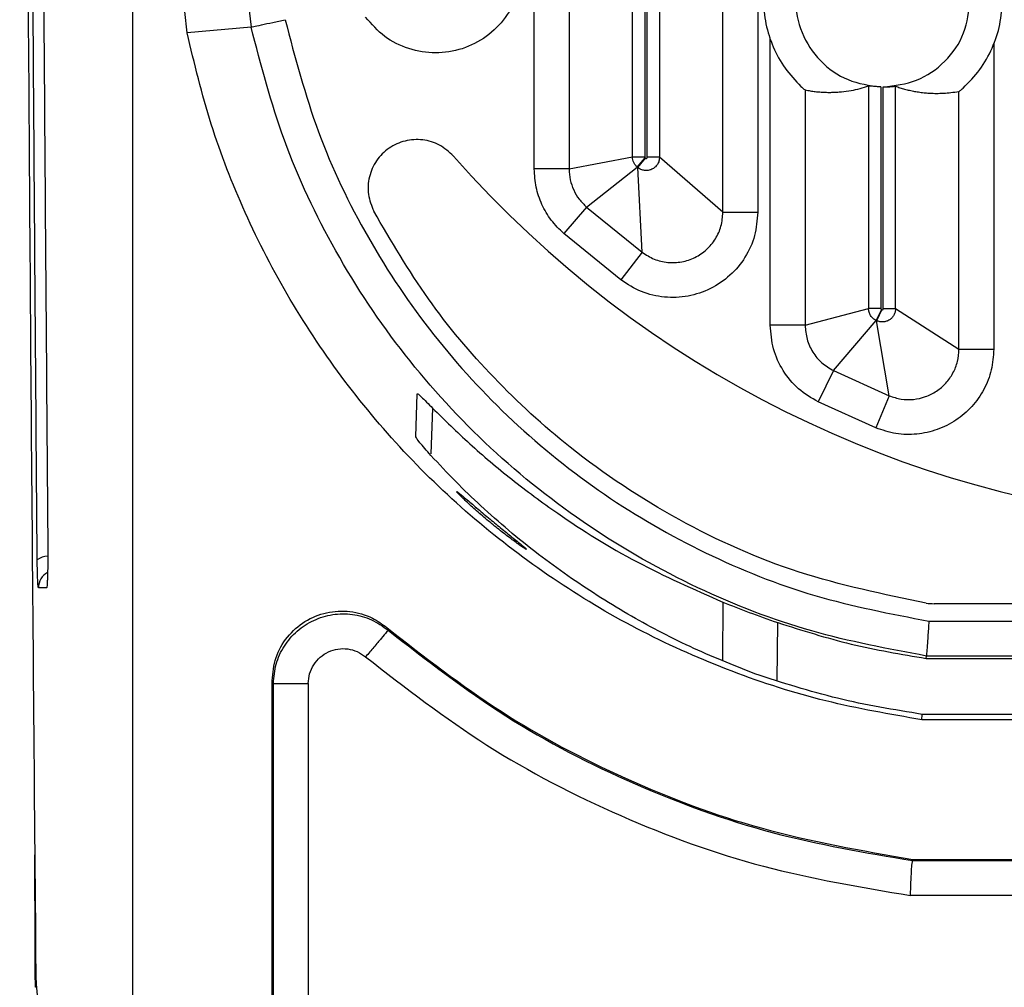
# Model space of a CAD drawing. Header units: millimetres. Extents: x -0.57 to 0.95, y -0.4 to 0.71.
# Tile 45 of 256: x -0.5748 to -0.5184, y -0.0233 to 0.0321. Entities that reach past the tile are written whole.
import ezdxf

# ---------------------------------------------------------------- set-up
doc = ezdxf.new("R2010")
doc.units = ezdxf.units.MM
doc.layers.add('FORMAT', color=7, linetype='Continuous')

msp = doc.modelspace()

# ---------------------------------------------------------------- linework, layer by layer
at = {"layer": 'FORMAT', "color": 7, "linetype": 'Continuous', "lineweight": 25}
for p, q in [((-0.568312, 0.214248), (-0.568312, -0.027211)), ((-0.545292, 0.023562), (-0.545292, 0.116178)), ((-0.532482, 0.115727), (-0.532482, 0.02108)), ((-0.543293, 0.113115), (-0.543293, 0.023562)), ((-0.53966, 0.024255), (-0.53966, 0.113327)), ((-0.538961, 0.113269), (-0.538961, 0.024255)), ((-0.538813, 0.024233), (-0.538813, 0.113267)), ((-0.538113, 0.113304), (-0.538113, 0.024233)), ((-0.534481, 0.02108), (-0.534481, 0.112989)), ((-0.561656, 0.032968), (-0.561519, 0.031697)), ((-0.565187, 0.031367), (-0.565312, 0.032585)), ((-0.561519, 0.031697), (-0.565187, 0.031367)), ((-0.531767, 0.014605), (-0.531767, 0.031101)), ((-0.518957, 0.0308), (-0.518957, 0.013231)), ((-0.526135, 0.028323), (-0.526135, 0.015567)), ((-0.525436, 0.028268), (-0.525436, 0.015567)), ((-0.525288, 0.015556), (-0.525288, 0.028267)), ((-0.524588, 0.015556), (-0.524588, 0.028307)), ((-0.529768, 0.028094), (-0.529768, 0.014605)), ((-0.520956, 0.013231), (-0.520956, 0.028009)), ((-0.543293, 0.023562), (-0.53966, 0.024255)), ((-0.53966, 0.024255), (-0.538961, 0.024255)), ((-0.53939, 0.023672), (-0.538938, 0.024207)), ((-0.539365, 0.023651), (-0.538914, 0.024186)), ((-0.538938, 0.024207), (-0.538914, 0.024186)), ((-0.538113, 0.024233), (-0.538813, 0.024233)), ((-0.534481, 0.02108), (-0.538113, 0.024233)), ((-0.543293, 0.023562), (-0.545292, 0.023562)), ((-0.542293, 0.021376), (-0.53939, 0.023672)), ((-0.539365, 0.023651), (-0.53939, 0.023672)), ((-0.539113, 0.01879), (-0.539365, 0.023651)), ((-0.542293, 0.021376), (-0.5436, 0.019864)), ((-0.542293, 0.021376), (-0.539113, 0.01879)), ((-0.534481, 0.02108), (-0.532482, 0.02108)), ((-0.540327, 0.017202), (-0.5436, 0.019864)), ((-0.539113, 0.01879), (-0.540327, 0.017202)), ((-0.529768, 0.014605), (-0.526135, 0.015567)), ((-0.525436, 0.015567), (-0.526135, 0.015567)), ((-0.525399, 0.015509), (-0.525695, 0.014875)), ((-0.525377, 0.015499), (-0.525672, 0.014865)), ((-0.525399, 0.015509), (-0.525377, 0.015499)), ((-0.525288, 0.015556), (-0.524588, 0.015556)), ((-0.524588, 0.015556), (-0.520956, 0.013231)), ((-0.528142, 0.012007), (-0.525695, 0.014875)), ((-0.525672, 0.014865), (-0.525695, 0.014875)), ((-0.524953, 0.010568), (-0.525672, 0.014865)), ((-0.529768, 0.014605), (-0.531767, 0.014605)), ((-0.520956, 0.013231), (-0.518957, 0.013231)), ((-0.528142, 0.012007), (-0.529015, 0.010209)), ((-0.528142, 0.012007), (-0.524953, 0.010568)), ((-0.55208, 0.008213), (-0.551994, 0.010679)), ((-0.525723, 0.008723), (-0.529015, 0.010209)), ((-0.524953, 0.010568), (-0.525723, 0.008723)), ((-0.551116, 0.009851), (-0.551209, 0.007226)), ((-0.573235, -0.00044), (-0.573702, -0.00044)), ((-0.534482, -0.001266), (-0.534511, -0.004594)), ((-0.49952, -0.001356), (-0.522375, -0.001356)), ((-0.55373, -0.002727), (-0.553665, -0.002876)), ((-0.531368, -0.005755), (-0.531335, -0.002441)), ((-0.522674, -0.002356), (-0.499478, -0.002356)), ((-0.522828, -0.004491), (-0.522818, -0.004355)), ((-0.522828, -0.004491), (-0.499456, -0.004491)), ((-0.499457, -0.004355), (-0.522818, -0.004355)), ((-0.560312, -0.005777), (-0.56024, -0.005932)), ((-0.560312, -0.02653), (-0.560312, -0.005777)), ((-0.56024, -0.026524), (-0.56024, -0.005932)), ((-0.56024, -0.005932), (-0.558241, -0.005932)), ((-0.558241, -0.005932), (-0.558241, -0.026354)), ((-0.523075, -0.008011), (-0.523053, -0.0077)), ((-0.499423, -0.0077), (-0.523053, -0.0077)), ((-0.49942, -0.008011), (-0.523075, -0.008011)), ((-0.523605, -0.016011), (-0.523609, -0.016083)), ((-0.523609, -0.016083), (-0.499339, -0.016083)), ((-0.523605, -0.016011), (-0.49934, -0.016011)), ((-0.49932, -0.018082), (-0.523736, -0.018082)), ((-0.573814, -0.023345), (-0.573879, -0.023345)), ((-0.573831, -0.023169), (-0.57228, -0.03934))]:
    msp.add_line(p, q, dxfattribs=at)
for centre, radius, start, end in [((-0.502971, 0.065675), 0.0625798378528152, 221.385503, 308.355381), ((-0.573166, 0.000365), 0.0009957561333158, 90.176368, 127.442601), ((-0.572707, -0.00044), 0.0009950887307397, 118.820784, 180.007774), ((-0.522375, 0.001644), 0.003, 261.239416, 270)]:
    msp.add_arc(centre, radius, start, end, dxfattribs=at)
for points, knots in [([(-0.5747667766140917, 0.2011933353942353), (-0.5747717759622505, 0.1904474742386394), (-0.5747817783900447, 0.1689477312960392), (-0.5747391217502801, 0.1366874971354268), (-0.5746541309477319, 0.1044742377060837), (-0.5745229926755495, 0.0723665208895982), (-0.574346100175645, 0.0404613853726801), (-0.5741276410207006, 0.0087905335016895), (-0.5739446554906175, -0.0120621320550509), (-0.5738531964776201, -0.0224846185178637)], [0, 0, 0, 0, 0.1426739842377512, 0.2854544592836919, 0.4284718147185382, 0.5715262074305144, 0.714544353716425, 0.8573248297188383, 1, 1, 1, 1]), ([(-0.5734450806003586, 0.0400029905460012), (-0.5734025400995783, 0.0336614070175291), (-0.5733174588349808, 0.0209782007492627), (-0.5732158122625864, 0.0083955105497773), (-0.5731649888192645, 0.002104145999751)], [0, 0, 0, 0, 0.4999984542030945, 1, 1, 1, 1]), ([(-0.5737718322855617, 0.0011557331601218), (-0.5738220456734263, 0.0074812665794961), (-0.5739224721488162, 0.0201322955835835), (-0.574006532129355, 0.0328809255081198), (-0.574048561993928, 0.0392552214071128)], [0, 0, 0, 0, 0.5000014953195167, 0.9999999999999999, 0.9999999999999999, 0.9999999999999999, 0.9999999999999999]), ([(-0.5460068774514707, 0.0351578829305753), (-0.5460542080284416, 0.0346406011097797), (-0.5461488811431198, 0.0336059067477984), (-0.5468904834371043, 0.0322057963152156), (-0.5479949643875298, 0.0310945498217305), (-0.549397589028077, 0.0303816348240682), (-0.5509517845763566, 0.0301351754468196), (-0.5524988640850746, 0.0303864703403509), (-0.5539236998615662, 0.0310860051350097), (-0.5546085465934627, 0.0318709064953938), (-0.5549515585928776, 0.0322640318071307)], [0, 0, 0, 0, 0.1248730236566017, 0.2497776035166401, 0.3747079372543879, 0.499658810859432, 0.6246253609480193, 0.7496027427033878, 0.874586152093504, 1, 1, 1, 1]), ([(-0.56151946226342, 0.0316970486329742), (-0.5614850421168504, 0.0317045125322), (-0.5614134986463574, 0.0317200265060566), (-0.5609567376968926, 0.0318190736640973), (-0.5603073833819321, 0.0319598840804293), (-0.5598068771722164, 0.0320684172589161), (-0.559566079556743, 0.0321206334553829)], [0, 0, 0, 0, 0.2405540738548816, 0.4999999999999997, 0.7594459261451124, 1, 1, 1, 1]), ([(-0.522818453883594, -0.0043545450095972), (-0.5250271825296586, -0.0039416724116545), (-0.5295239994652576, -0.0031010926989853), (-0.5360347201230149, -0.0005651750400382), (-0.5422531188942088, 0.0029423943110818), (-0.5479186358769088, 0.0074463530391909), (-0.5528241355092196, 0.0127748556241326), (-0.5567792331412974, 0.0187362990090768), (-0.559785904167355, 0.0250696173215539), (-0.5609482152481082, 0.0295131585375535), (-0.5615194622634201, 0.0316970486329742)], [0, 0, 0, 0, 0.1196641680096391, 0.2436278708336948, 0.3706626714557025, 0.4993358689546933, 0.6280996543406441, 0.7553997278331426, 0.8797850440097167, 0.9999999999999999, 0.9999999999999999, 0.9999999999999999, 0.9999999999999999]), ([(-0.559566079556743, 0.0321206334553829), (-0.558995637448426, 0.0299529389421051), (-0.5578562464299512, 0.0256232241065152), (-0.5549268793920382, 0.0195420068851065), (-0.5511871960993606, 0.0139554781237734), (-0.5466202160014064, 0.0089948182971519), (-0.541373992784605, 0.0047821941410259), (-0.5355353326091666, 0.0014213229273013), (-0.5292761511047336, -0.0010888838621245), (-0.5248709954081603, -0.0019341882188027), (-0.5226740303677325, -0.0023557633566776)], [0, 0, 0, 0, 0.1250590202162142, 0.2497906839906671, 0.3751602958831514, 0.4997150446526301, 0.6252111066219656, 0.7497374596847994, 0.875187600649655, 1, 1, 1, 1]), ([(-0.5230747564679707, -0.0080107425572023), (-0.5249207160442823, -0.0076926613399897), (-0.5286185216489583, -0.0070554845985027), (-0.5339827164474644, -0.0053225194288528), (-0.5391328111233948, -0.0030505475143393), (-0.543984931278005, -0.0001897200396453), (-0.5484899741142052, 0.003187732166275), (-0.552593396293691, 0.0070452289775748), (-0.5562255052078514, 0.0113486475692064), (-0.5593611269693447, 0.0160268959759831), (-0.5619162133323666, 0.0209698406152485), (-0.5639181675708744, 0.0260930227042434), (-0.5647640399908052, 0.0296090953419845), (-0.5651869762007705, 0.031367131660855)], [0, 0, 0, 0, 0.0914045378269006, 0.18310054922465, 0.2745050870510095, 0.3659096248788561, 0.4576056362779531, 0.5490101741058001, 0.6404147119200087, 0.7321107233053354, 0.823515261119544, 0.9117576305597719, 1, 1, 1, 1]), ([(-0.530008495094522, 0.0282899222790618), (-0.5299439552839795, 0.0282339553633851), (-0.5298152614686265, 0.0281223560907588), (-0.5297837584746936, 0.0281033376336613), (-0.529768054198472, 0.0280938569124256)], [0, 0, 0, 0, 0.5014989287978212, 1, 1, 1, 1]), ([(-0.529768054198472, 0.0280938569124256), (-0.5296693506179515, 0.0280752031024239), (-0.5294761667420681, 0.0280386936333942), (-0.5291925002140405, 0.028000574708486), (-0.5289216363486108, 0.0279742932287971), (-0.5286636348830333, 0.0279593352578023), (-0.5284184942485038, 0.0279539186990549), (-0.5281861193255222, 0.0279566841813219), (-0.527945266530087, 0.0279672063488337), (-0.5275953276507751, 0.0279943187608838), (-0.5271456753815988, 0.028056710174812), (-0.5266271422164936, 0.0281675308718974), (-0.5262948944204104, 0.0282725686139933), (-0.5261354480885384, 0.0283229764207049)], [0, 0, 0, 0, 0.0814809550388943, 0.1594755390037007, 0.2339839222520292, 0.3050062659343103, 0.3725427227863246, 0.4365934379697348, 0.4971585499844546, 0.5716353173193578, 0.7254595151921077, 0.868247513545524, 1, 1, 1, 1]), ([(-0.5254358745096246, 0.0282681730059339), (-0.5255085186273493, 0.0282711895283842), (-0.5256304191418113, 0.0282762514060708), (-0.5257947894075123, 0.0282883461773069), (-0.5259228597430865, 0.0283002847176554), (-0.5260227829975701, 0.0283113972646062), (-0.526108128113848, 0.0283212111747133), (-0.5261249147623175, 0.0283222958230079), (-0.526135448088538, 0.0283229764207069)], [0, 0, 0, 0, 0.202248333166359, 0.339382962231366, 0.5002821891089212, 0.645857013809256, 0.7777815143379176, 1, 1, 1, 1]), ([(-0.5252878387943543, 0.0282666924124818), (-0.5251981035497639, 0.0282684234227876), (-0.5250186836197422, 0.0282718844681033), (-0.5247909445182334, 0.028289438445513), (-0.5246287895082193, 0.0283059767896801), (-0.524601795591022, 0.0283068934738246), (-0.5245882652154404, 0.0283073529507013)], [0, 0, 0, 0, 0.2500226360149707, 0.4999044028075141, 0.7493331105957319, 1, 1, 1, 1]), ([(-0.5245882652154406, 0.0283073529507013), (-0.5245031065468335, 0.0282778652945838), (-0.5243288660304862, 0.0282175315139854), (-0.5240617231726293, 0.02813995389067), (-0.5237827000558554, 0.0280702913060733), (-0.5234917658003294, 0.028010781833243), (-0.5231889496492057, 0.0279622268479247), (-0.5228932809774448, 0.0279280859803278), (-0.5225757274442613, 0.0279044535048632), (-0.5222304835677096, 0.0278939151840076), (-0.5218320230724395, 0.0279037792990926), (-0.5214035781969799, 0.0279375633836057), (-0.5211082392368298, 0.0279849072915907), (-0.5209556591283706, 0.0280093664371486)], [0, 0, 0, 0, 0.0703525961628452, 0.1439462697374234, 0.2207811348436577, 0.3008573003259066, 0.3841748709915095, 0.4707339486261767, 0.5448925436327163, 0.6465111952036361, 0.7562349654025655, 0.8740643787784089, 1, 1, 1, 1]), ([(-0.5209556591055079, 0.0280093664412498), (-0.520939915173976, 0.0280184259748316), (-0.5209084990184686, 0.0280365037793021), (-0.5207795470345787, 0.028143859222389), (-0.5207152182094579, 0.0281974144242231)], [0, 0, 0, 0, 0.5011412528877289, 1, 1, 1, 1]), ([(-0.5499235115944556, 0.0243016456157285), (-0.5501751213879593, 0.0245325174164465), (-0.5506775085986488, 0.024993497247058), (-0.5516795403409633, 0.0252868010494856), (-0.5527050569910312, 0.0252274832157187), (-0.5536460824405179, 0.0248019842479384), (-0.5543754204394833, 0.0240699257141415), (-0.5547911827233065, 0.0231294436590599), (-0.5548676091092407, 0.0220882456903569), (-0.5546125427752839, 0.0214566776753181), (-0.554484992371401, 0.0211408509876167)], [0, 0, 0, 0, 0.125361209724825, 0.2503076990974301, 0.3750815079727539, 0.4999801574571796, 0.6249472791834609, 0.7499353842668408, 0.8749507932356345, 1, 1, 1, 1]), ([(-0.5393897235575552, 0.0236721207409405), (-0.5394298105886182, 0.0237106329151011), (-0.5395097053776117, 0.0237873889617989), (-0.5395936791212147, 0.023931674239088), (-0.5396497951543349, 0.0240889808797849), (-0.5396568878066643, 0.0241996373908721), (-0.5396604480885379, 0.0242551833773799)], [0, 0, 0, 0, 0.2507707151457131, 0.4997943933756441, 0.7489129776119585, 1, 1, 1, 1]), ([(-0.5381132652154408, 0.0242327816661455), (-0.5381194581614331, 0.0241595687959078), (-0.53813175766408, 0.0240141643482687), (-0.5382273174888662, 0.0238150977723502), (-0.5383688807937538, 0.0236516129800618), (-0.5385500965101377, 0.0235341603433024), (-0.5387567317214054, 0.0234719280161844), (-0.5389730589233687, 0.0234689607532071), (-0.5391862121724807, 0.0235250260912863), (-0.5393051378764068, 0.0236089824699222), (-0.5393649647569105, 0.0236512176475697)], [0, 0, 0, 0, 0.1271746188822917, 0.2525751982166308, 0.3770101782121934, 0.5001415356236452, 0.6236601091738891, 0.7479456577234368, 0.873201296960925, 1, 1, 1, 1]), ([(-0.5389608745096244, 0.0242551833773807), (-0.5389606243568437, 0.0242504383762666), (-0.538960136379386, 0.0242411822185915), (-0.5389556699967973, 0.0242280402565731), (-0.5389485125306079, 0.0242161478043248), (-0.5389417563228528, 0.0242098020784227), (-0.5389382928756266, 0.0242065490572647)], [0, 0, 0, 0, 0.256315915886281, 0.4999999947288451, 0.7436840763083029, 1, 1, 1, 1]), ([(-0.5389138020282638, 0.0241858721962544), (-0.5389088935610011, 0.0241823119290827), (-0.5388994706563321, 0.0241754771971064), (-0.5388826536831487, 0.0241706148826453), (-0.5388652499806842, 0.0241711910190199), (-0.5388485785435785, 0.0241765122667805), (-0.5388334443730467, 0.0241859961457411), (-0.5388221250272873, 0.0241992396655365), (-0.5388142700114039, 0.0242152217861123), (-0.538813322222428, 0.0242268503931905), (-0.5388128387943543, 0.0242327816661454)], [0, 0, 0, 0, 0.1300845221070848, 0.2497264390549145, 0.3697680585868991, 0.5009526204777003, 0.6230785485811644, 0.7502311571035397, 0.8726032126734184, 1, 1, 1, 1]), ([(-0.5436002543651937, 0.0198635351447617), (-0.5438510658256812, 0.0201089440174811), (-0.5443519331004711, 0.0205990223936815), (-0.5448788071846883, 0.0215152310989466), (-0.545227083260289, 0.0225126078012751), (-0.5452702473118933, 0.023211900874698), (-0.5452918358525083, 0.0235616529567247)], [0, 0, 0, 0, 0.2503973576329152, 0.5000403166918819, 0.7499446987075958, 1, 1, 1, 1]), ([(-0.5432930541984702, 0.0235616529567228), (-0.5432803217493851, 0.0233549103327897), (-0.543254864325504, 0.0229415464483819), (-0.5430490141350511, 0.0223519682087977), (-0.5427375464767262, 0.0218103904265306), (-0.5424414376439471, 0.021520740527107), (-0.5422931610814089, 0.0213756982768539)], [0, 0, 0, 0, 0.250053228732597, 0.4999596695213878, 0.749604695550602, 1, 1, 1, 1]), ([(-0.5228317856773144, -0.0013207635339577), (-0.5252854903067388, -0.0008154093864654), (-0.5301962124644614, 0.0001959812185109), (-0.5370898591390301, 0.0032924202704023), (-0.5429325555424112, 0.0071482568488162), (-0.5476786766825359, 0.0115101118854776), (-0.5515020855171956, 0.0160380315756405), (-0.5534892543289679, 0.0194374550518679), (-0.554484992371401, 0.0211408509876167)], [0, 0, 0, 0, 0.1864810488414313, 0.3732138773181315, 0.5597761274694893, 0.7066120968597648, 0.852988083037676, 1, 1, 1, 1]), ([(-0.5324818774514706, 0.0210802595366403), (-0.5325182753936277, 0.0206288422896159), (-0.5325911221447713, 0.019725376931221), (-0.5331662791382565, 0.0184733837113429), (-0.5340371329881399, 0.0174205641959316), (-0.5351700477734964, 0.0166492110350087), (-0.5364693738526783, 0.0162166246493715), (-0.5378326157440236, 0.0161622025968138), (-0.5391786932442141, 0.016463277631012), (-0.5399433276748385, 0.0169550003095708), (-0.5403267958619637, 0.0172016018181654)], [0, 0, 0, 0, 0.1247957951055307, 0.249765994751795, 0.3748141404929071, 0.4998463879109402, 0.6247681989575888, 0.7495134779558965, 0.8743796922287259, 1, 1, 1, 1]), ([(-0.5391132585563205, 0.0187898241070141), (-0.538886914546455, 0.0186440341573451), (-0.5384355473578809, 0.0183533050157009), (-0.5376405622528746, 0.0181749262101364), (-0.5368351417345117, 0.0182067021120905), (-0.5360673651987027, 0.0184621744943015), (-0.5353980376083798, 0.0189180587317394), (-0.5348838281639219, 0.0195403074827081), (-0.5345445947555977, 0.0202800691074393), (-0.5345019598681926, 0.0208136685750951), (-0.5344806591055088, 0.0210802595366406)], [0, 0, 0, 0, 0.1255937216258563, 0.250454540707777, 0.375211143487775, 0.500153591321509, 0.6252064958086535, 0.7502659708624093, 0.8752306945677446, 1, 1, 1, 1]), ([(-0.5256945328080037, 0.0148752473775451), (-0.5257576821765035, 0.0149113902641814), (-0.5258835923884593, 0.0149834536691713), (-0.5260237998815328, 0.0151523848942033), (-0.5261172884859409, 0.0153506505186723), (-0.5261293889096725, 0.0154948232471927), (-0.5261354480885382, 0.0155670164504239)], [0, 0, 0, 0, 0.2511039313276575, 0.5006629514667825, 0.7499614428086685, 1, 1, 1, 1]), ([(-0.5245882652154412, 0.0155555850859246), (-0.5245931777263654, 0.0154911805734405), (-0.5246029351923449, 0.0153632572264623), (-0.5246776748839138, 0.0151845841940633), (-0.5247893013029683, 0.0150293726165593), (-0.5249366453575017, 0.014906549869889), (-0.5251100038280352, 0.0148245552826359), (-0.5252980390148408, 0.0147880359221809), (-0.5254915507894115, 0.0147968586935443), (-0.5256115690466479, 0.0148420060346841), (-0.5256717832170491, 0.0148646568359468)], [0, 0, 0, 0, 0.1264814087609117, 0.2512234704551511, 0.3754113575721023, 0.4999584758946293, 0.624598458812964, 0.7488132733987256, 0.8739775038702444, 1, 1, 1, 1]), ([(-0.5254358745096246, 0.0155670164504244), (-0.5254353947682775, 0.0155610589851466), (-0.5254344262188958, 0.0155490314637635), (-0.5254265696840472, 0.015532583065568), (-0.5254150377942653, 0.0155182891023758), (-0.5254044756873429, 0.0155123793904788), (-0.5253991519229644, 0.0155094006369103)], [0, 0, 0, 0, 0.2474045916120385, 0.4994849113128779, 0.7477184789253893, 1, 1, 1, 1]), ([(-0.5253766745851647, 0.0154989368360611), (-0.5253716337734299, 0.0154969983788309), (-0.5253618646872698, 0.0154932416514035), (-0.5253461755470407, 0.0154922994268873), (-0.5253308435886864, 0.0154954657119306), (-0.5253165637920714, 0.0155024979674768), (-0.525303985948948, 0.0155122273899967), (-0.5252946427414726, 0.0155247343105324), (-0.5252889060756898, 0.0155394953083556), (-0.5252882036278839, 0.0155500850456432), (-0.5252878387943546, 0.0155555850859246)], [0, 0, 0, 0, 0.128627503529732, 0.2492799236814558, 0.3701609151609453, 0.4994306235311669, 0.6270244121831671, 0.7472030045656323, 0.8687036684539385, 1, 1, 1, 1]), ([(-0.5290150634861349, 0.0102090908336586), (-0.5294083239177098, 0.0104409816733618), (-0.530195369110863, 0.0109050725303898), (-0.53106826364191, 0.0119796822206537), (-0.5316558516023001, 0.0132355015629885), (-0.5317298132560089, 0.0141484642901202), (-0.5317668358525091, 0.0146054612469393)], [0, 0, 0, 0, 0.2495310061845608, 0.4993947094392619, 0.7494146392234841, 0.9999999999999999, 0.9999999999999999, 0.9999999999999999, 0.9999999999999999]), ([(-0.5297680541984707, 0.01460546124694), (-0.5297462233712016, 0.0143353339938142), (-0.5297026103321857, 0.0137956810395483), (-0.5293553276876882, 0.0130533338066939), (-0.5288393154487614, 0.0124181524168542), (-0.5283740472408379, 0.0121439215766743), (-0.5281415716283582, 0.0120068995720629)], [0, 0, 0, 0, 0.2505817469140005, 0.5006054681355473, 0.7504728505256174, 1, 1, 1, 1]), ([(-0.5189568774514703, 0.0132306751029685), (-0.5189853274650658, 0.0128311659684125), (-0.5190423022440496, 0.0120310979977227), (-0.5194947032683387, 0.0109026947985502), (-0.5201873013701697, 0.0099145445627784), (-0.521104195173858, 0.009126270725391), (-0.5221845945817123, 0.0085825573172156), (-0.5233637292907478, 0.0083231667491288), (-0.5245805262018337, 0.008339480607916), (-0.52534177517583, 0.008595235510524), (-0.5257228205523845, 0.0087232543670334)], [0, 0, 0, 0, 0.1248003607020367, 0.2499286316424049, 0.3749949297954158, 0.4996803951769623, 0.6246292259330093, 0.7497796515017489, 0.8747514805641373, 1, 1, 1, 1]), ([(-0.5249528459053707, 0.0105677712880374), (-0.524727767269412, 0.0104920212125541), (-0.5242780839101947, 0.0103406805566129), (-0.5235591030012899, 0.0103307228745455), (-0.5228622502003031, 0.010483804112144), (-0.5222237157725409, 0.0108050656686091), (-0.5216818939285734, 0.0112709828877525), (-0.5212727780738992, 0.0118550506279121), (-0.5210057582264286, 0.012521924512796), (-0.520972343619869, 0.0129946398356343), (-0.5209556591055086, 0.0132306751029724)], [0, 0, 0, 0, 0.1252324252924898, 0.2502011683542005, 0.3753583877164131, 0.5003193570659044, 0.6250169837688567, 0.7500902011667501, 0.875215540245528, 1, 1, 1, 1]), ([(-0.5519935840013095, 0.0106793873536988), (-0.5519806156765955, 0.0106799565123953), (-0.5519546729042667, 0.0106810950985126), (-0.5517130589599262, 0.0104607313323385), (-0.5513531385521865, 0.0100954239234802), (-0.5511140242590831, 0.0098527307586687)], [0, 0, 0, 0, 0.251210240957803, 0.502539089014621, 1, 1, 1, 1]), ([(-0.5511140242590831, 0.0098527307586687), (-0.5504214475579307, 0.0091721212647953), (-0.5490288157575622, 0.0078035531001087), (-0.5466276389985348, 0.0057714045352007), (-0.5435105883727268, 0.0034603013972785), (-0.5395869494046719, 0.0009927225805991), (-0.5361557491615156, -0.0005256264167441), (-0.5344815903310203, -0.0012664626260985)], [0, 0, 0, 0, 0.1661092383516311, 0.3340121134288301, 0.5001974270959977, 0.7561352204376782, 1, 1, 1, 1]), ([(-0.5512126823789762, 0.0071444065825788), (-0.5514563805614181, 0.0074203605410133), (-0.5519431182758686, 0.0079715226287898), (-0.5520342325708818, 0.0081322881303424), (-0.552079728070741, 0.0082125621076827)], [0, 0, 0, 0, 0.500676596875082, 1, 1, 1, 1]), ([(-0.5326487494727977, -0.0053765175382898), (-0.5339064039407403, -0.0048728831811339), (-0.5364721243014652, -0.0038454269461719), (-0.5400441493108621, -0.0019420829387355), (-0.5428833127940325, -0.0001333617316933), (-0.5451068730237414, 0.0014996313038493), (-0.5467725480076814, 0.0028405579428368), (-0.5483498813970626, 0.0042370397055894), (-0.5498426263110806, 0.0056731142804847), (-0.550746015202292, 0.0066435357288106), (-0.5512122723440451, 0.0071443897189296)], [0, 0, 0, 0, 0.1596497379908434, 0.3256988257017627, 0.5017050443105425, 0.5952577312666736, 0.6966103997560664, 0.7971561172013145, 0.8953082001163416, 1, 1, 1, 1]), ([(-0.5477368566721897, 0.0032367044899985), (-0.5479707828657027, 0.0034324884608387), (-0.5484383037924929, 0.0038237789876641), (-0.5490690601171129, 0.004391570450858), (-0.5494934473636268, 0.0047981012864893), (-0.5496947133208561, 0.0050071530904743), (-0.5497534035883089, 0.0050832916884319), (-0.5497092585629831, 0.005063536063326), (-0.5495674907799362, 0.0049541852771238), (-0.5493474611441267, 0.0047710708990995), (-0.548985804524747, 0.0044662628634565), (-0.5484396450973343, 0.0040021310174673), (-0.547971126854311, 0.0036125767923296), (-0.5477368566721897, 0.003417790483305)], [0, 0, 0, 0, 0.1248477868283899, 0.2495186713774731, 0.3743068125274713, 0.4394398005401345, 0.4999020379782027, 0.5610667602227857, 0.6250125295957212, 0.6840458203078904, 0.7505118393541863, 0.875250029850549, 1, 1, 1, 1]), ([(-0.5477368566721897, 0.003417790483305), (-0.5475055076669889, 0.0032275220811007), (-0.5470435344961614, 0.0028475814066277), (-0.5464985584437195, 0.0024079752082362), (-0.5461388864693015, 0.0021166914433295), (-0.5459196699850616, 0.0019355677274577), (-0.5457752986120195, 0.0018106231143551), (-0.5457206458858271, 0.0017504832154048), (-0.5457652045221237, 0.0017643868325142), (-0.5459049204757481, 0.0018499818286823), (-0.5461242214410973, 0.0019990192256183), (-0.5464896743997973, 0.0022596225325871), (-0.5470443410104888, 0.0026758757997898), (-0.547506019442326, 0.0030497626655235), (-0.5477368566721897, 0.0032367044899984)], [0, 0, 0, 0, 0.1253684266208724, 0.2503440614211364, 0.3159444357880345, 0.3759216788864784, 0.4400277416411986, 0.5011754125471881, 0.5629663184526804, 0.6263240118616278, 0.6863875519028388, 0.7514170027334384, 0.8757095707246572, 1, 1, 1, 1]), ([(-0.5731649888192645, 0.002104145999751), (-0.5731640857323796, 0.0019509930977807), (-0.5731622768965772, 0.0016442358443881), (-0.5731641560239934, 0.0011768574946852), (-0.5731694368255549, 0.0007344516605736), (-0.573178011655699, 0.0003372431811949), (-0.573189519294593, 3.5812690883e-06), (-0.5732034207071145, -0.0002417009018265), (-0.5732188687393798, -0.000405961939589), (-0.5732297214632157, -0.0004284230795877), (-0.5732351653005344, -0.0004396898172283)], [0, 0, 0, 0, 0.1248009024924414, 0.2499696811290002, 0.3747126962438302, 0.4994949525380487, 0.6235577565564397, 0.7495576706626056, 0.8743755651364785, 1, 1, 1, 1]), ([(-0.5737015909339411, -0.0004396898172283), (-0.5737096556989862, -0.0004170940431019), (-0.5737257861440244, -0.0003718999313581), (-0.5737471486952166, -1.95993122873e-05), (-0.5737640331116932, 0.0004954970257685), (-0.5737692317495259, 0.0009355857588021), (-0.5737718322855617, 0.0011557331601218)], [0, 0, 0, 0, 0.2499474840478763, 0.4999233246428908, 0.7498445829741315, 0.9999999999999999, 0.9999999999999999, 0.9999999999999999, 0.9999999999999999]), ([(-0.5344815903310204, -0.0012664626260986), (-0.5339898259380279, -0.0014618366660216), (-0.5330062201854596, -0.0018526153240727), (-0.5318919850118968, -0.0022451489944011), (-0.5313348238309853, -0.002441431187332)], [0, 0, 0, 0, 0.4999608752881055, 1, 1, 1, 1]), ([(-0.5603118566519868, -0.0057766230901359), (-0.5602676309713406, -0.0053256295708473), (-0.5601791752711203, -0.0044235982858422), (-0.5594884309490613, -0.0032237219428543), (-0.5584721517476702, -0.0023144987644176), (-0.5572046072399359, -0.001796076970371), (-0.5558458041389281, -0.0017310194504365), (-0.55463330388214, -0.0020685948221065), (-0.5540000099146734, -0.0025300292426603), (-0.5537295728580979, -0.0027270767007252)], [0, 0, 0, 0, 0.1487290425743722, 0.2974726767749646, 0.4458546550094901, 0.5938169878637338, 0.7416378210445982, 0.8896709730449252, 1, 1, 1, 1]), ([(-0.5602395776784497, -0.0059323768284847), (-0.5602074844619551, -0.0055548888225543), (-0.5601432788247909, -0.0047996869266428), (-0.559653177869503, -0.0037560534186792), (-0.5589103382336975, -0.0028868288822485), (-0.5579482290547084, -0.0022614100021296), (-0.5568498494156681, -0.0019290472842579), (-0.5557067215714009, -0.0019220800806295), (-0.5545924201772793, -0.0022182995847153), (-0.5539741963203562, -0.0026569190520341), (-0.5536652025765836, -0.002876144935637)], [0, 0, 0, 0, 0.1248963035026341, 0.2498673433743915, 0.374929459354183, 0.5000181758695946, 0.6251033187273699, 0.7501423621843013, 0.875118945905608, 1, 1, 1, 1]), ([(-0.5537298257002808, -0.0027273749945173), (-0.5515965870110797, -0.004393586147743), (-0.5473301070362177, -0.0077260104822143), (-0.5400753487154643, -0.0115358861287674), (-0.5321687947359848, -0.014530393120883), (-0.5265255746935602, -0.0155058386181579), (-0.5236045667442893, -0.0160107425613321)], [0, 0, 0, 0, 0.2430136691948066, 0.4860276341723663, 0.7339608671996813, 1, 1, 1, 1]), ([(-0.5313348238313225, -0.0024414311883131), (-0.5299412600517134, -0.002883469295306), (-0.5271541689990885, -0.0037675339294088), (-0.5242701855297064, -0.0042499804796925), (-0.5228282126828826, -0.0044912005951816)], [0, 0, 0, 0, 0.5000065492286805, 1, 1, 1, 1]), ([(-0.5226740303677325, -0.0023557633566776), (-0.522685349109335, -0.0025123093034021), (-0.5227066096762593, -0.0028063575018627), (-0.5227413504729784, -0.0032912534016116), (-0.5227793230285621, -0.0038035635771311), (-0.5228103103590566, -0.0042448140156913), (-0.5228157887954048, -0.0043186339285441), (-0.522818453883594, -0.0043545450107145)], [0, 0, 0, 0, 0.1534423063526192, 0.28821847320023, 0.5009732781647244, 0.7572390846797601, 1, 1, 1, 1]), ([(-0.5536652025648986, -0.0028761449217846), (-0.5536879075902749, -0.0029030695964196), (-0.553735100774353, -0.0029590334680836), (-0.5540364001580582, -0.0033163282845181), (-0.5544647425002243, -0.0038242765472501), (-0.5547948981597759, -0.0042157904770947), (-0.5549537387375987, -0.0044041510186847)], [0, 0, 0, 0, 0.240554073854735, 0.4999999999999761, 0.7594459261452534, 1, 1, 1, 1]), ([(-0.553665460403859, -0.0028764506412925), (-0.5514630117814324, -0.0045837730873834), (-0.5470485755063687, -0.0080058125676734), (-0.5395862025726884, -0.0118398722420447), (-0.5317521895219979, -0.0147025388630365), (-0.5263091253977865, -0.0156253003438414), (-0.5236091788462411, -0.0160830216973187)], [0, 0, 0, 0, 0.250906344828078, 0.5028993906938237, 0.7534210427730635, 1, 1, 1, 1]), ([(-0.5582407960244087, -0.0059323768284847), (-0.5582249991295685, -0.0057431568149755), (-0.5581934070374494, -0.0053647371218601), (-0.5579489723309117, -0.0048417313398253), (-0.5575778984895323, -0.0044063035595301), (-0.5570969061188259, -0.0040932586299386), (-0.5565475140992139, -0.0039272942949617), (-0.5559755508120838, -0.0039245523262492), (-0.5554178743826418, -0.0040738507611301), (-0.5551084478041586, -0.0042940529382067), (-0.5549537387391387, -0.0044041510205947)], [0, 0, 0, 0, 0.1250154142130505, 0.2500173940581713, 0.3750287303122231, 0.5000182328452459, 0.6250041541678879, 0.7499923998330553, 0.8749996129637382, 1, 1, 1, 1]), ([(-0.5549537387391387, -0.0044041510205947), (-0.5526873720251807, -0.0061615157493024), (-0.5481309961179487, -0.0096945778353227), (-0.540407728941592, -0.0136692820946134), (-0.5322500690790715, -0.0166525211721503), (-0.5265639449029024, -0.0176070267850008), (-0.5237356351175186, -0.0180818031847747)], [0, 0, 0, 0, 0.2487027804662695, 0.4999999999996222, 0.7512972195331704, 1, 1, 1, 1]), ([(-0.5230533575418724, -0.0077001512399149), (-0.5246816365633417, -0.0074327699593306), (-0.5279382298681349, -0.0068980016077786), (-0.5310785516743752, -0.0058836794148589), (-0.5326487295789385, -0.0053765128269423)], [0, 0, 0, 0, 0.499994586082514, 1, 1, 1, 1]), ([(-0.5738792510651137, -0.0233453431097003), (-0.5738850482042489, -0.0219204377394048), (-0.5738937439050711, -0.0197830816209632), (-0.5739040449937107, -0.0172512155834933), (-0.5739085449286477, -0.0161452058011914), (-0.5739101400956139, -0.0157531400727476)], [0, 0, 0, 0, 0.5635151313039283, 0.8452719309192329, 1, 1, 1, 1]), ([(-0.5738531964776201, -0.0224846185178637), (-0.573852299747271, -0.0225609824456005), (-0.5738505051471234, -0.0227138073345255), (-0.5738454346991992, -0.0229091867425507), (-0.5738391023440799, -0.0230717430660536), (-0.5738339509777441, -0.0231367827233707), (-0.5738313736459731, -0.0231693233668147)], [0, 0, 0, 0, 0.2498028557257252, 0.4999231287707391, 0.7498015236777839, 1, 1, 1, 1])]:
    msp.add_open_spline(points, degree=3, knots=knots, dxfattribs=at)
for points in [[(-0.5300084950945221, 0.0382433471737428), (-0.5303274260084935, 0.0379047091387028), (-0.5309652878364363, 0.0372274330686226), (-0.5316365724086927, 0.0359928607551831), (-0.5320606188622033, 0.0346603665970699), (-0.5322019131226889, 0.0332666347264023), (-0.5320606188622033, 0.0318729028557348), (-0.5316365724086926, 0.0305404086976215), (-0.5309652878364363, 0.029305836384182), (-0.5303274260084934, 0.0286285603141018), (-0.530008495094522, 0.0282899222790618)], [(-0.5254358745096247, 0.0382650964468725), (-0.5260779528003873, 0.0381763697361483), (-0.5273621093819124, 0.0379989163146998), (-0.5289809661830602, 0.0368370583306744), (-0.5300598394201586, 0.0352011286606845), (-0.5304378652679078, 0.0332666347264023), (-0.5300598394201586, 0.03133214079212), (-0.5289809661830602, 0.0296962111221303), (-0.5273621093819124, 0.0285343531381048), (-0.5260779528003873, 0.0283568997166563), (-0.5254358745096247, 0.0282681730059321)], [(-0.5252878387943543, 0.0282666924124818), (-0.5246350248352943, 0.0283445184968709), (-0.5233293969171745, 0.0285001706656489), (-0.5216854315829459, 0.0296575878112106), (-0.5205359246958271, 0.0313070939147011), (-0.5203865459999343, 0.0326134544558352), (-0.5203118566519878, 0.0332666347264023)], [(-0.5207152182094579, 0.0281974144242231), (-0.5203818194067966, 0.0285382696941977), (-0.519715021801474, 0.0292199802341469), (-0.5190160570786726, 0.0304767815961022), (-0.5185545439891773, 0.0318388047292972), (-0.518497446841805, 0.032790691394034), (-0.5184688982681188, 0.0332666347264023)], [(-0.5237356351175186, -0.0180818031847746), (-0.5237250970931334, -0.0178255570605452), (-0.5237040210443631, -0.0173130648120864), (-0.5236724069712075, -0.0166614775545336), (-0.5236407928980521, -0.0161959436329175), (-0.5236197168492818, -0.0161206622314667), (-0.5236091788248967, -0.0160830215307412)]]:
    msp.add_open_spline(points, degree=3, dxfattribs=at)

doc.saveas('drawing.dxf')
